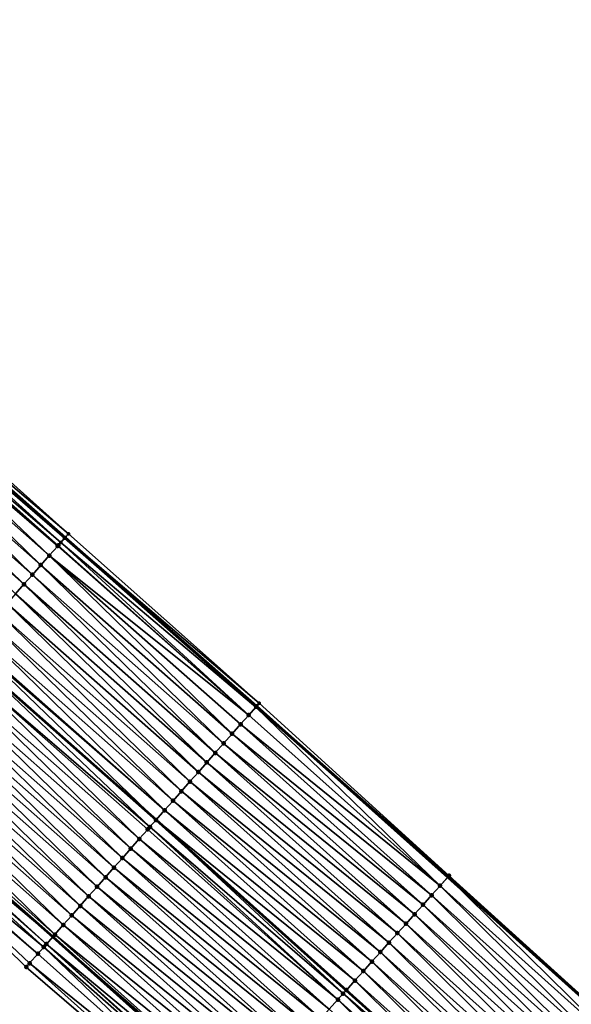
# Model space of a CAD drawing. Header units: feet. Extents: x 2017353 to 2024169, y 808050 to 818690.
# Tile 170 of 256: x 2018985 to 2019029, y 817235 to 817313. Entities that reach past the tile are written whole.
import ezdxf

# ---------------------------------------------------------------- set-up
doc = ezdxf.new("R2010")
doc.units = ezdxf.units.FT
doc.header["$MEASUREMENT"] = 0
for name, color, linetype, lineweight in [('EP_Travel Lane', 172, 'Continuous', 53), ('SB-Road Shots', 141, 'Continuous', 100), ('SB-Road X-Section', 40, 'Continuous', 13), ('STRIPING', 60, 'Continuous', 53)]:
    doc.layers.add(name, color=color, linetype=linetype, lineweight=lineweight)
doc.layers.add('I-77-MM15-17_SB-Surface-BORDER', color=7, linetype='Continuous')
doc.layers.add('I-77-MM15-17_SB-Surface-TIN', color=7, linetype='Continuous')

msp = doc.modelspace()

# ---------------------------------------------------------------- linework, layer by layer
at = {"layer": 'EP_Travel Lane'}
for points in [[(2018883.056847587, 817363.9128532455, 262.3028112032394), (2018898.214941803, 817351.0074909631, 262.1415162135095), (2018913.50034326, 817338.1103866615, 261.9927247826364), (2018928.785502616, 817325.2134866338, 261.808605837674), (2018944.042358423, 817311.7936090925, 261.6205880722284), (2018959.003024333, 817298.5215930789, 261.4378256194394), (2018973.965975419, 817285.2736064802, 261.2532161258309), (2018988.964620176, 817272.0440983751, 261.1083282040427), (2019003.963398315, 817258.8144726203, 260.9856752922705), (2019018.954280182, 817245.394598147, 260.8516204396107), (2019033.837046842, 817232.0347111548, 260.7215892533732), (2019048.720558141, 817218.6729288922, 260.5926834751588), (2019063.601578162, 817205.3110846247, 260.4638219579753), (2019078.482411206, 817191.9494082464, 260.300167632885)], [(2018867.14277968, 817345.3122354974, 261.5908135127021), (2018882.42538336, 817332.3068555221, 261.4095775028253), (2018897.710508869, 817319.4099840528, 261.2205278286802), (2018912.995708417, 817306.5130501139, 261.0422817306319), (2018927.895287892, 817293.53588627, 260.8772122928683), (2018942.94349282, 817280.3627032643, 260.7096429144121), (2018957.982318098, 817267.1626261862, 260.5251871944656), (2018972.980864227, 817253.9332050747, 260.3638309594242), (2018987.979449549, 817240.7037493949, 260.209025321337), (2019002.813370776, 817227.4224069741, 260.0614855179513), (2019017.696174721, 817214.0624865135, 259.938339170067), (2019032.577401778, 817200.7027565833, 259.817122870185), (2019047.458280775, 817187.3410389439, 259.6620284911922), (2019062.338991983, 817173.9794719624, 259.4756970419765), (2019077.204402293, 817160.5910108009, 259.3192541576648)]]:
    msp.add_polyline3d(points, dxfattribs=at)
at = {"layer": 'I-77-MM15-17_SB-Surface-BORDER', "color": 3, "linetype": 'Continuous', "lineweight": -3}
for points in [[(2018883.727656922, 817364.6973982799, 262.2938101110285), (2018898.537897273, 817351.3900417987, 262.152677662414), (2018914.097068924, 817338.8173361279, 262.0054867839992), (2018929.141595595, 817325.635370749, 261.8150957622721), (2018944.655365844, 817312.4871785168, 261.6162442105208), (2018959.49611558, 817299.0794689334, 261.4356775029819), (2018974.314558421, 817285.668708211, 261.2587850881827), (2018989.221010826, 817272.3346651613, 261.115688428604), (2019004.164220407, 817259.0420724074, 260.9907210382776), (2019019.047419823, 817245.4983257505, 260.8542751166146), (2019033.875623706, 817232.0776698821, 260.7230097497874), (2019049.401118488, 817219.4307677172, 260.6017420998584), (2019064.027519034, 817205.7853363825, 260.4746015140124), (2019078.489833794, 817191.9576719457, 260.3004268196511)], [(2019074.641664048, 817157.7350489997, 259.1623522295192), (2019059.708825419, 817171.0519381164, 259.3211981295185), (2019045.150033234, 817184.7718036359, 259.5279875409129), (2019029.673922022, 817197.4710589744, 259.6419134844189), (2019015.411731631, 817211.5191129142, 259.803241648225), (2019000.973804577, 817225.3743389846, 259.9523224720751), (2018985.897610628, 817238.3451819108, 260.0851561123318), (2018971.596262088, 817252.3645548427, 260.2814269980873), (2018956.860338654, 817265.8915079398, 260.458397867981), (2018942.174963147, 817279.4938179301, 260.6665841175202), (2018926.682422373, 817292.1646571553, 260.8082027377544), (2018912.031943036, 817305.3718865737, 260.9768498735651), (2018896.640273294, 817318.1425346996, 261.1635385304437), (2018881.403652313, 817331.0968682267, 261.3537655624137), (2018864.954828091, 817342.7553382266, 261.4599888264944)]]:
    msp.add_polyline3d(points, dxfattribs=at)
at = {"layer": 'I-77-MM15-17_SB-Surface-TIN', "color": 128, "linetype": 'Continuous', "lineweight": -3}
for points in [[(2018988.611388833, 817271.6436672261, 261.1077127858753), (2018973.767651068, 817285.0487324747, 261.2569241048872), (2018973.435432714, 817284.672289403, 261.2425014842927)], [(2018988.910599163, 817271.982781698, 261.1146250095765), (2018973.965975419, 817285.2736064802, 261.2532161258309), (2018973.767651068, 817285.0487324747, 261.2569241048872)], [(2018988.910599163, 817271.982781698, 261.1146250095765), (2018973.767651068, 817285.0487324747, 261.2569241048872), (2018988.611388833, 817271.6436672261, 261.1077127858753)], [(2018988.965338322, 817272.0449135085, 261.1082444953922), (2018973.966723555, 817285.2744547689, 261.2532021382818), (2018973.965975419, 817285.2736064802, 261.2532161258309)], [(2018988.965338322, 817272.0449135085, 261.1082444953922), (2018973.965975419, 817285.2736064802, 261.2532161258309), (2018988.964620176, 817272.0440983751, 261.1083282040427)], [(2018988.910599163, 817271.982781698, 261.1146250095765), (2018988.964620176, 817272.0440983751, 261.1083282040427), (2018973.965975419, 817285.2736064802, 261.2532161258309)], [(2018989.221010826, 817272.3346651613, 261.115688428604), (2018974.314558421, 817285.668708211, 261.2587850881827), (2018973.966723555, 817285.2744547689, 261.2532021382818)], [(2018989.221010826, 817272.3346651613, 261.115688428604), (2018973.966723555, 817285.2744547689, 261.2532021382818), (2018988.965338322, 817272.0449135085, 261.1082444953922)], [(2018987.70529489, 817270.6169736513, 261.066796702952), (2018973.201405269, 817284.4071518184, 261.2287446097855), (2018972.707111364, 817283.847038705, 261.208865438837)], [(2018988.366986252, 817271.3667500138, 261.0954386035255), (2018973.435432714, 817284.672289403, 261.2425014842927), (2018973.201405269, 817284.4071518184, 261.2287446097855)], [(2018987.70529489, 817270.6169736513, 261.066796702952), (2018988.366986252, 817271.3667500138, 261.0954386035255), (2018973.201405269, 817284.4071518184, 261.2287446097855)], [(2018988.611388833, 817271.6436672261, 261.1077127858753), (2018973.435432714, 817284.672289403, 261.2425014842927), (2018988.407152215, 817271.4122659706, 261.0969238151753)], [(2018988.366986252, 817271.3667500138, 261.0954386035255), (2018988.407152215, 817271.4122659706, 261.0969238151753), (2018973.435432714, 817284.672289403, 261.2425014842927)], [(2018987.043578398, 817269.8672194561, 261.0339623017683), (2018972.707111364, 817283.847038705, 261.208865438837), (2018972.045421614, 817283.09726092, 261.1804931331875)], [(2018987.043578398, 817269.8672194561, 261.0339623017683), (2018987.70529489, 817270.6169736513, 261.066796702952), (2018972.707111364, 817283.847038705, 261.208865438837)], [(2018986.38188059, 817269.1174487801, 261.0042449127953), (2018972.045421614, 817283.09726092, 261.1804931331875), (2018971.38374764, 817282.3474692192, 261.1547527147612)], [(2018986.38188059, 817269.1174487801, 261.0042449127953), (2018987.043578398, 817269.8672194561, 261.0339623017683), (2018972.045421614, 817283.09726092, 261.1804931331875)], [(2018985.720203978, 817268.3676594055, 260.9780639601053), (2018971.38374764, 817282.3474692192, 261.1547527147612), (2018970.722086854, 817281.5976658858, 261.1312123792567)], [(2018985.720203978, 817268.3676594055, 260.9780639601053), (2018986.38188059, 817269.1174487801, 261.0042449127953), (2018971.38374764, 817282.3474692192, 261.1547527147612)], [(2018985.058535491, 817267.6178628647, 260.9532383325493), (2018985.720203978, 817268.3676594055, 260.9780639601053), (2018970.722086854, 817281.5976658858, 261.1312123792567)], [(2019003.895926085, 817258.7379735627, 260.9864673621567), (2018988.910599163, 817271.982781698, 261.1146250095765), (2018988.611388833, 817271.6436672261, 261.1077127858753)], [(2018988.910599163, 817271.982781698, 261.1146250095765), (2019003.963398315, 817258.8144726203, 260.9856752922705), (2018988.964620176, 817272.0440983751, 261.1083282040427)], [(2019003.895926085, 817258.7379735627, 260.9864673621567), (2019003.963398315, 817258.8144726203, 260.9856752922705), (2018988.910599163, 817271.982781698, 261.1146250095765)], [(2018988.965338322, 817272.0449135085, 261.1082444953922), (2018988.964620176, 817272.0440983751, 261.1083282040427), (2019003.963398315, 817258.8144726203, 260.9856752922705)], [(2019004.164220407, 817259.0420724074, 260.9907210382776), (2018989.221010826, 817272.3346651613, 261.115688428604), (2018988.965338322, 817272.0449135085, 261.1082444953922)], [(2019003.98651311, 817258.8406798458, 260.9854039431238), (2018988.965338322, 817272.0449135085, 261.1082444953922), (2019003.963398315, 817258.8144726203, 260.9856752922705)], [(2019004.164220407, 817259.0420724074, 260.9907210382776), (2018988.965338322, 817272.0449135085, 261.1082444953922), (2019003.98651311, 817258.8406798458, 260.9854039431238)], [(2019003.343632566, 817258.1121244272, 260.9653557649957), (2018988.366986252, 817271.3667500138, 261.0954386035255), (2018987.70529489, 817270.6169736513, 261.066796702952)], [(2019003.343632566, 817258.1121244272, 260.9653557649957), (2018988.407152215, 817271.4122659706, 261.0969238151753), (2018988.366986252, 817271.3667500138, 261.0954386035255)], [(2019003.343632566, 817258.1121244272, 260.9653557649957), (2018988.611388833, 817271.6436672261, 261.1077127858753), (2018988.407152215, 817271.4122659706, 261.0969238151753)], [(2019003.895926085, 817258.7379735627, 260.9864673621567), (2018988.611388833, 817271.6436672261, 261.1077127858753), (2019003.343632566, 817258.1121244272, 260.9653557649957)], [(2019002.041773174, 817256.6371444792, 260.8937564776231), (2018987.70529489, 817270.6169736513, 261.066796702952), (2018987.043578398, 817269.8672194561, 261.0339623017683)], [(2019002.041773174, 817256.6371444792, 260.8937564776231), (2019002.70352054, 817257.3868714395, 260.9317411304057), (2018987.70529489, 817270.6169736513, 261.066796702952)], [(2019002.70352054, 817257.3868714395, 260.9317411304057), (2019003.343632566, 817258.1121244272, 260.9653557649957), (2018987.70529489, 817270.6169736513, 261.066796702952)], [(2019001.380060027, 817255.8873873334, 260.8614807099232), (2018987.043578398, 817269.8672194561, 261.0339623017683), (2018986.38188059, 817269.1174487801, 261.0042449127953)], [(2019001.380060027, 817255.8873873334, 260.8614807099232), (2019002.041773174, 817256.6371444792, 260.8937564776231), (2018987.043578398, 817269.8672194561, 261.0339623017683)], [(2019000.718365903, 817255.1376134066, 260.8323787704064), (2018986.38188059, 817269.1174487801, 261.0042449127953), (2018985.720203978, 817268.3676594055, 260.9780639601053)], [(2019000.718365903, 817255.1376134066, 260.8323787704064), (2019001.380060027, 817255.8873873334, 260.8614807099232), (2018986.38188059, 817269.1174487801, 261.0042449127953)], [(2019000.056679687, 817254.3878325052, 260.804595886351), (2018985.720203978, 817268.3676594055, 260.9780639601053), (2018985.058535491, 817267.6178628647, 260.9532383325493)], [(2019000.056679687, 817254.3878325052, 260.804595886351), (2019000.718365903, 817255.1376134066, 260.8323787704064), (2018985.720203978, 817268.3676594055, 260.9780639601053)], [(2018999.394981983, 817253.6380617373, 260.7748964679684), (2018985.058535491, 817267.6178628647, 260.9532383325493), (2018984.396859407, 817266.868073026, 260.9271451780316)], [(2018999.394981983, 817253.6380617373, 260.7748964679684), (2019000.056679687, 817254.3878325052, 260.804595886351), (2018985.058535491, 817267.6178628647, 260.9532383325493)], [(2018998.733285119, 817252.888290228, 260.7453372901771), (2018984.396859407, 817266.868073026, 260.9271451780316), (2018983.735172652, 817266.1182925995, 260.8992718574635)], [(2018998.733285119, 817252.888290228, 260.7453372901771), (2018999.394981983, 817253.6380617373, 260.7748964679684), (2018984.396859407, 817266.868073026, 260.9271451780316)], [(2018998.071581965, 817252.1385242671, 260.7147287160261), (2018983.735172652, 817266.1182925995, 260.8992718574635), (2018983.073478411, 817265.3685187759, 260.8701497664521)], [(2018998.071581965, 817252.1385242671, 260.7147287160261), (2018998.733285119, 817252.888290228, 260.7453372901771), (2018983.735172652, 817266.1182925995, 260.8992718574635)], [(2018997.409870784, 817251.3887653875, 260.682780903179), (2018983.073478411, 817265.3685187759, 260.8701497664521), (2018982.411778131, 817264.6187502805, 260.840019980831)], [(2018997.409870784, 817251.3887653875, 260.682780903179), (2018998.071581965, 817252.1385242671, 260.7147287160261), (2018983.073478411, 817265.3685187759, 260.8701497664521)], [(2018996.748161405, 817250.6390049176, 260.6511338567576), (2018982.411778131, 817264.6187502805, 260.840019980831), (2018981.750072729, 817263.8689863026, 260.8090357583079)], [(2018996.748161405, 817250.6390049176, 260.6511338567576), (2018997.409870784, 817251.3887653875, 260.682780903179), (2018982.411778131, 817264.6187502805, 260.840019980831)], [(2018996.086460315, 817249.889237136, 260.6208696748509), (2018981.670251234, 817263.7785434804, 260.805200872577), (2018981.088358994, 817263.1192296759, 260.7766612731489)], [(2018996.748161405, 817250.6390049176, 260.6511338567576), (2018981.750072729, 817263.8689863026, 260.8090357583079), (2018981.670251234, 817263.7785434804, 260.805200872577)], [(2018996.086460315, 817249.889237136, 260.6208696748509), (2018996.748161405, 817250.6390049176, 260.6511338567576), (2018981.670251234, 817263.7785434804, 260.805200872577)], [(2018995.59559415, 817249.333062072, 260.5966691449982), (2018981.08015329, 817263.1099323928, 260.7762422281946), (2018980.426636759, 817262.3694805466, 260.7428687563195)], [(2018981.088358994, 817263.1192296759, 260.7766612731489), (2018981.08015329, 817263.1099323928, 260.7762422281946), (2018996.07825754, 817249.879942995, 260.6204652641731)], [(2018995.59559415, 817249.333062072, 260.5966691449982), (2018996.07825754, 817249.879942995, 260.6204652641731), (2018981.08015329, 817263.1099323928, 260.7762422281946)], [(2018996.086460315, 817249.889237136, 260.6208696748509), (2018981.088358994, 817263.1192296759, 260.7766612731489), (2018996.07825754, 817249.879942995, 260.6204652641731)], [(2018994.763000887, 817248.3897520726, 260.5507903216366), (2018980.426636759, 817262.3694805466, 260.7428687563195), (2018979.764907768, 817261.6197373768, 260.7079491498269)], [(2018994.763000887, 817248.3897520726, 260.5507903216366), (2018995.424742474, 817249.1394841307, 260.5878108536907), (2018980.426636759, 817262.3694805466, 260.7428687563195)], [(2018995.424742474, 817249.1394841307, 260.5878108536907), (2018995.59559415, 817249.333062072, 260.5966691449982), (2018980.426636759, 817262.3694805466, 260.7428687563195)], [(2018994.101250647, 817247.6400276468, 260.5123263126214), (2018979.764907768, 817261.6197373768, 260.7079491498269), (2018979.10317245, 817260.8699997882, 260.6719740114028)], [(2018994.101250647, 817247.6400276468, 260.5123263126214), (2018994.763000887, 817248.3897520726, 260.5507903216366), (2018979.764907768, 817261.6197373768, 260.7079491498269)], [(2018993.439514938, 817246.8902904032, 260.4762864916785), (2018979.10317245, 817260.8699997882, 260.6719740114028), (2018978.441438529, 817260.1202609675, 260.6362318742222)], [(2018993.439514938, 817246.8902904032, 260.4762864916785), (2018994.101250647, 817247.6400276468, 260.5123263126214), (2018979.10317245, 817260.8699997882, 260.6719740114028)], [(2018992.77780899, 817246.1405269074, 260.4452117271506), (2018978.441438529, 817260.1202609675, 260.6362318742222), (2018977.779717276, 817259.3705109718, 260.6026032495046)], [(2018992.77780899, 817246.1405269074, 260.4452117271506), (2018993.439514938, 817246.8902904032, 260.4762864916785), (2018978.441438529, 817260.1202609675, 260.6362318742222)], [(2018992.116118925, 817245.3907494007, 260.4167868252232), (2018977.779717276, 817259.3705109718, 260.6026032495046), (2018977.118012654, 817258.6207463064, 260.5717490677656)], [(2018992.116118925, 817245.3907494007, 260.4167868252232), (2018992.77780899, 817246.1405269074, 260.4452117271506), (2018977.779717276, 817259.3705109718, 260.6026032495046)], [(2019003.895926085, 817258.7379735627, 260.9864673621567), (2019018.954280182, 817245.394598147, 260.8516204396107), (2019003.963398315, 817258.8144726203, 260.9856752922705)], [(2019003.98651311, 817258.8406798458, 260.9854039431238), (2019003.963398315, 817258.8144726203, 260.9856752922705), (2019019.018034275, 817245.4655962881, 260.8537513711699)], [(2019019.018034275, 817245.4655962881, 260.8537513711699), (2019003.963398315, 817258.8144726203, 260.9856752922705), (2019018.954280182, 817245.394598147, 260.8516204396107)], [(2019004.164220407, 817259.0420724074, 260.9907210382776), (2019003.98651311, 817258.8406798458, 260.9854039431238), (2019019.047419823, 817245.4983257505, 260.8542751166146)], [(2019003.98651311, 817258.8406798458, 260.9854039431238), (2019019.018034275, 817245.4655962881, 260.8537513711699), (2019019.047419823, 817245.4983257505, 260.8542751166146)], [(2018991.45441304, 817244.6409858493, 260.3857225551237), (2018977.118012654, 817258.6207463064, 260.5717490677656), (2018976.456305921, 817257.8709835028, 260.5405427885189)], [(2018991.45441304, 817244.6409858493, 260.3857225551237), (2018992.116118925, 817245.3907494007, 260.4167868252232), (2018977.118012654, 817258.6207463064, 260.5717490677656)], [(2019002.70352054, 817257.3868714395, 260.9317411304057), (2019018.349905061, 817244.7215510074, 260.8314196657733), (2019003.343632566, 817258.1121244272, 260.9653557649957)], [(2019003.895926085, 817258.7379735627, 260.9864673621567), (2019003.343632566, 817258.1121244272, 260.9653557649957), (2019018.349905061, 817244.7215510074, 260.8314196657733)], [(2019003.895926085, 817258.7379735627, 260.9864673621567), (2019018.349905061, 817244.7215510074, 260.8314196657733), (2019018.954280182, 817245.394598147, 260.8516204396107)], [(2018990.792695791, 817243.8912323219, 260.3527625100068), (2018976.456305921, 817257.8709835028, 260.5405427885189), (2018975.794592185, 817257.1212268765, 260.5081682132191)], [(2018990.792695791, 817243.8912323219, 260.3527625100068), (2018991.45441304, 817244.6409858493, 260.3857225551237), (2018976.456305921, 817257.8709835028, 260.5405427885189)], [(2019002.041773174, 817256.6371444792, 260.8937564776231), (2019017.68168643, 817243.9775859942, 260.7925511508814), (2019002.70352054, 817257.3868714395, 260.9317411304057)], [(2019002.70352054, 817257.3868714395, 260.9317411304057), (2019017.68168643, 817243.9775859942, 260.7925511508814), (2019018.349905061, 817244.7215510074, 260.8314196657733)], [(2018990.130976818, 817243.1414803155, 260.3195147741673), (2018975.794592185, 817257.1212268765, 260.5081682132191), (2018975.132870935, 817256.3714768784, 260.4745400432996)], [(2018990.130976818, 817243.1414803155, 260.3195147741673), (2018990.792695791, 817243.8912323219, 260.3527625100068), (2018975.794592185, 817257.1212268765, 260.5081682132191)], [(2019001.380060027, 817255.8873873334, 260.8614807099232), (2019017.013473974, 817243.2336154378, 260.7548247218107), (2019002.041773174, 817256.6371444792, 260.8937564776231)], [(2019002.041773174, 817256.6371444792, 260.8937564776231), (2019017.013473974, 817243.2336154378, 260.7548247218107), (2019017.68168643, 817243.9775859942, 260.7925511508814)], [(2018989.469256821, 817242.3917292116, 260.2860963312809), (2018975.132870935, 817256.3714768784, 260.4745400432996), (2018974.471148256, 817255.6217281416, 260.4406733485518)], [(2018989.469256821, 817242.3917292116, 260.2860963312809), (2018990.130976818, 817243.1414803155, 260.3195147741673), (2018975.132870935, 817256.3714768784, 260.4745400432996)], [(2019000.718365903, 817255.1376134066, 260.8323787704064), (2019016.345290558, 817242.4896188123, 260.7224690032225), (2019001.380060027, 817255.8873873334, 260.8614807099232)], [(2019001.380060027, 817255.8873873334, 260.8614807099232), (2019016.345290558, 817242.4896188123, 260.7224690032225), (2019017.013473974, 817243.2336154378, 260.7548247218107)], [(2018988.80753642, 817241.6419784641, 260.2526104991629), (2018974.471148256, 817255.6217281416, 260.4406733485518), (2018973.809425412, 817254.8719795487, 260.4067793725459)], [(2018988.80753642, 817241.6419784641, 260.2526104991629), (2018989.469256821, 817242.3917292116, 260.2860963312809), (2018974.471148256, 817255.6217281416, 260.4406733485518)], [(2019000.056679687, 817254.3878325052, 260.804595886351), (2019015.677109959, 817241.7456196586, 260.6906341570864), (2019000.718365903, 817255.1376134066, 260.8323787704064)], [(2019000.718365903, 817255.1376134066, 260.8323787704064), (2019015.677109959, 817241.7456196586, 260.6906341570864), (2019016.345290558, 817242.4896188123, 260.7224690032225)], [(2018988.145811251, 817240.8922319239, 260.2183289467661), (2018973.809425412, 817254.8719795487, 260.4067793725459), (2018973.147703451, 817254.1222301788, 260.3730324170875)], [(2018988.145811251, 817240.8922319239, 260.2183289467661), (2018988.80753642, 817241.6419784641, 260.2526104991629), (2018973.809425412, 817254.8719795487, 260.4067793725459)], [(2018999.394981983, 817253.6380617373, 260.7748964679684), (2019015.008927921, 817241.0016217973, 260.658533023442), (2019000.056679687, 817254.3878325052, 260.804595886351)], [(2019000.056679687, 817254.3878325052, 260.804595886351), (2019015.008927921, 817241.0016217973, 260.658533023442), (2019015.677109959, 817241.7456196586, 260.6906341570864)], [(2018987.275775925, 817239.9065161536, 260.1691232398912), (2018972.485962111, 817253.3724979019, 260.3360526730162), (2018971.824201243, 817252.6227828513, 260.2958149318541)], [(2018987.484069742, 817240.1424997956, 260.1813216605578), (2018972.688040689, 817253.6014425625, 260.3476812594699), (2018972.485962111, 817253.3724979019, 260.3360526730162)], [(2018987.275775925, 817239.9065161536, 260.1691232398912), (2018987.484069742, 817240.1424997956, 260.1813216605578), (2018972.485962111, 817253.3724979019, 260.3360526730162)], [(2018972.688040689, 817253.6014425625, 260.3476812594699), (2018987.979449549, 817240.7037493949, 260.209025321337), (2018972.980864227, 817253.9332050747, 260.3638309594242)], [(2018987.484069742, 817240.1424997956, 260.1813216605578), (2018987.979449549, 817240.7037493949, 260.209025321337), (2018972.688040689, 817253.6014425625, 260.3476812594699)], [(2018973.147703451, 817254.1222301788, 260.3730324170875), (2018972.980864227, 817253.9332050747, 260.3638309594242), (2018987.979449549, 817240.7037493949, 260.209025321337)], [(2018988.145811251, 817240.8922319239, 260.2183289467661), (2018973.147703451, 817254.1222301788, 260.3730324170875), (2018987.979449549, 817240.7037493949, 260.209025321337)], [(2018998.733285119, 817252.888290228, 260.7453372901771), (2019014.340753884, 817240.2576167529, 260.6279118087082), (2018999.394981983, 817253.6380617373, 260.7748964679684)], [(2018999.394981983, 817253.6380617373, 260.7748964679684), (2019014.340753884, 817240.2576167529, 260.6279118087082), (2019015.008927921, 817241.0016217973, 260.658533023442)], [(2018986.822312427, 817239.3927816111, 260.1416772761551), (2018971.824201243, 817252.6227828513, 260.2958149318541), (2018971.596262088, 817252.3645548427, 260.2814269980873)], [(2018986.822312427, 817239.3927816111, 260.1416772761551), (2018987.275775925, 817239.9065161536, 260.1691232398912), (2018971.824201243, 817252.6227828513, 260.2958149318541)], [(2018998.071581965, 817252.1385242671, 260.7147287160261), (2019013.672584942, 817239.5136071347, 260.5982328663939), (2018998.733285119, 817252.888290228, 260.7453372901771)], [(2018998.733285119, 817252.888290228, 260.7453372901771), (2019013.672584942, 817239.5136071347, 260.5982328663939), (2019014.340753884, 817240.2576167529, 260.6279118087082)], [(2018985.897610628, 817238.3451819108, 260.0851561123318), (2018986.160550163, 817238.6430677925, 260.1012071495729), (2018971.596262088, 817252.3645548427, 260.2814269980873)], [(2018986.160550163, 817238.6430677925, 260.1012071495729), (2018986.822312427, 817239.3927816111, 260.1416772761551), (2018971.596262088, 817252.3645548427, 260.2814269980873)], [(2018997.409870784, 817251.3887653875, 260.682780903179), (2019013.00440616, 817238.7696063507, 260.566733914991), (2018998.071581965, 817252.1385242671, 260.7147287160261)], [(2018998.071581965, 817252.1385242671, 260.7147287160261), (2019013.00440616, 817238.7696063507, 260.566733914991), (2019013.672584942, 817239.5136071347, 260.5982328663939)], [(2018996.748161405, 817250.6390049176, 260.6511338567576), (2019012.336218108, 817238.0256138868, 260.5335208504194), (2018997.409870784, 817251.3887653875, 260.682780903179)], [(2018997.409870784, 817251.3887653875, 260.682780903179), (2019012.336218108, 817238.0256138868, 260.5335208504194), (2019013.00440616, 817238.7696063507, 260.566733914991)], [(2018996.086460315, 817249.889237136, 260.6208696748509), (2019011.668031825, 817237.2816198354, 260.5006347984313), (2018996.748161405, 817250.6390049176, 260.6511338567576)], [(2018996.748161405, 817250.6390049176, 260.6511338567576), (2019011.668031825, 817237.2816198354, 260.5006347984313), (2019012.336218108, 817238.0256138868, 260.5335208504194)], [(2018995.59559415, 817249.333062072, 260.5966691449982), (2019010.748994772, 817236.2582848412, 260.4581964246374), (2018996.07825754, 817249.879942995, 260.6204652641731)], [(2018996.086460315, 817249.889237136, 260.6208696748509), (2018996.07825754, 817249.879942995, 260.6204652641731), (2019010.999859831, 817236.5376129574, 260.4703913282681)], [(2019010.999859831, 817236.5376129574, 260.4703913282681), (2018996.07825754, 817249.879942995, 260.6204652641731), (2019010.991570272, 817236.5283828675, 260.4699883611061)], [(2019010.748994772, 817236.2582848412, 260.4581964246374), (2019010.991570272, 817236.5283828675, 260.4699883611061), (2018996.07825754, 817249.879942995, 260.6204652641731)], [(2018996.086460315, 817249.889237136, 260.6208696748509), (2019010.999859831, 817236.5376129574, 260.4703913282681), (2019011.668031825, 817237.2816198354, 260.5006347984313)], [(2018994.763000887, 817248.3897520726, 260.5507903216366), (2019010.331667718, 817235.7936241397, 260.4364270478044), (2018995.424742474, 817249.1394841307, 260.5878108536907)], [(2018995.424742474, 817249.1394841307, 260.5878108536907), (2019010.331667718, 817235.7936241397, 260.4364270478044), (2018995.59559415, 817249.333062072, 260.5966691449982)], [(2018995.59559415, 817249.333062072, 260.5966691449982), (2019010.331667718, 817235.7936241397, 260.4364270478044), (2019010.748994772, 817236.2582848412, 260.4581964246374)], [(2018994.101250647, 817247.6400276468, 260.5123263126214), (2019009.66345724, 817235.0496518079, 260.3990663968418), (2018994.763000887, 817248.3897520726, 260.5507903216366)], [(2018994.763000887, 817248.3897520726, 260.5507903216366), (2019009.66345724, 817235.0496518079, 260.3990663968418), (2019010.331667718, 817235.7936241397, 260.4364270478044)], [(2018993.439514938, 817246.8902904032, 260.4762864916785), (2019008.995241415, 817234.3056842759, 260.3607168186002), (2018994.101250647, 817247.6400276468, 260.5123263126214)], [(2018994.101250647, 817247.6400276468, 260.5123263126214), (2019008.995241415, 817234.3056842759, 260.3607168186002), (2019009.66345724, 817235.0496518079, 260.3990663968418)], [(2018992.77780899, 817246.1405269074, 260.4452117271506), (2019008.327037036, 817233.5617064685, 260.3244841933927), (2018993.439514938, 817246.8902904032, 260.4762864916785)], [(2018993.439514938, 817246.8902904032, 260.4762864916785), (2019008.327037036, 817233.5617064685, 260.3244841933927), (2019008.995241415, 817234.3056842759, 260.3607168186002)], [(2018992.116118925, 817245.3907494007, 260.4167868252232), (2019007.658855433, 817232.8177082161, 260.2924636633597), (2018992.77780899, 817246.1405269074, 260.4452117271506)], [(2018992.77780899, 817246.1405269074, 260.4452117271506), (2019007.658855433, 817232.8177082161, 260.2924636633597), (2019008.327037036, 817233.5617064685, 260.3244841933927)], [(2018991.45441304, 817244.6409858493, 260.3857225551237), (2019006.990687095, 817232.0736980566, 260.2628962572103), (2018992.116118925, 817245.3907494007, 260.4167868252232)], [(2018992.116118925, 817245.3907494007, 260.4167868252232), (2019006.990687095, 817232.0736980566, 260.2628962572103), (2019007.658855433, 817232.8177082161, 260.2924636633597)], [(2019033.232657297, 817231.3616702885, 260.6993341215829), (2019018.954280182, 817245.394598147, 260.8516204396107), (2019018.349905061, 817244.7215510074, 260.8314196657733)], [(2019033.875623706, 817232.0776698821, 260.7230097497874), (2019019.018034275, 817245.4655962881, 260.8537513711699), (2019018.954280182, 817245.394598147, 260.8516204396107)], [(2019033.875623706, 817232.0776698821, 260.7230097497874), (2019018.954280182, 817245.394598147, 260.8516204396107), (2019033.837046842, 817232.0347111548, 260.7215892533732)], [(2019033.232657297, 817231.3616702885, 260.6993341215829), (2019033.837046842, 817232.0347111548, 260.7215892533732), (2019018.954280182, 817245.394598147, 260.8516204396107)], [(2019033.875623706, 817232.0776698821, 260.7230097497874), (2019019.047419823, 817245.4983257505, 260.8542751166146), (2019019.018034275, 817245.4655962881, 260.8537513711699)], [(2018990.792695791, 817243.8912323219, 260.3527625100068), (2019006.322510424, 817231.3296953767, 260.2317878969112), (2018991.45441304, 817244.6409858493, 260.3857225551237)], [(2018991.45441304, 817244.6409858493, 260.3857225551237), (2019006.322510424, 817231.3296953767, 260.2317878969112), (2019006.990687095, 817232.0736980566, 260.2628962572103)], [(2019032.564451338, 817230.6176939, 260.6628087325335), (2019018.349905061, 817244.7215510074, 260.8314196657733), (2019017.68168643, 817243.9775859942, 260.7925511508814)], [(2019032.564451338, 817230.6176939, 260.6628087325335), (2019033.232657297, 817231.3616702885, 260.6993341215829), (2019018.349905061, 817244.7215510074, 260.8314196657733)], [(2018990.130976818, 817243.1414803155, 260.3195147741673), (2019005.654327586, 817230.5856982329, 260.1995389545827), (2018990.792695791, 817243.8912323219, 260.3527625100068)], [(2018990.792695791, 817243.8912323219, 260.3527625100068), (2019005.654327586, 817230.5856982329, 260.1995389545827), (2019006.322510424, 817231.3296953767, 260.2317878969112)], [(2019031.896251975, 817229.8737115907, 260.6275031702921), (2019017.68168643, 817243.9775859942, 260.7925511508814), (2019017.013473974, 817243.2336154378, 260.7548247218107)], [(2019031.896251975, 817229.8737115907, 260.6275031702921), (2019032.564451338, 817230.6176939, 260.6628087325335), (2019017.68168643, 817243.9775859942, 260.7925511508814)], [(2018989.469256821, 817242.3917292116, 260.2860963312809), (2019004.986141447, 817229.8417040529, 260.1666794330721), (2018990.130976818, 817243.1414803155, 260.3195147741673)], [(2018990.130976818, 817243.1414803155, 260.3195147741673), (2019004.986141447, 817229.8417040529, 260.1666794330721), (2019005.654327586, 817230.5856982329, 260.1995389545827)], [(2019031.228067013, 817229.1297163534, 260.5948610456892), (2019017.013473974, 817243.2336154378, 260.7548247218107), (2019016.345290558, 817242.4896188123, 260.7224690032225)], [(2019031.228067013, 817229.1297163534, 260.5948610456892), (2019031.896251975, 817229.8737115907, 260.6275031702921), (2019017.013473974, 817243.2336154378, 260.7548247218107)], [(2018988.80753642, 817241.6419784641, 260.2526104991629), (2019004.317952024, 817229.0977128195, 260.1332128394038), (2018989.469256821, 817242.3917292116, 260.2860963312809)], [(2018989.469256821, 817242.3917292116, 260.2860963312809), (2019004.317952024, 817229.0977128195, 260.1332128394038), (2019004.986141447, 817229.8417040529, 260.1666794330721)], [(2019030.559887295, 817228.3857164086, 260.5631887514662), (2019016.345290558, 817242.4896188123, 260.7224690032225), (2019015.677109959, 817241.7456196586, 260.6906341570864)], [(2019030.559887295, 817228.3857164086, 260.5631887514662), (2019031.228067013, 817229.1297163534, 260.5948610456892), (2019016.345290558, 817242.4896188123, 260.7224690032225)], [(2018988.145811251, 817240.8922319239, 260.2183289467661), (2019003.649771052, 817228.3537140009, 260.1013089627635), (2018988.80753642, 817241.6419784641, 260.2526104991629)], [(2018988.80753642, 817241.6419784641, 260.2526104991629), (2019003.649771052, 817228.3537140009, 260.1013089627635), (2019004.317952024, 817229.0977128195, 260.1332128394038)], [(2019029.891711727, 817227.6417127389, 260.5322838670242), (2019015.677109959, 817241.7456196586, 260.6906341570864), (2019015.008927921, 817241.0016217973, 260.658533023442)], [(2019029.891711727, 817227.6417127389, 260.5322838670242), (2019030.559887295, 817228.3857164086, 260.5631887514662), (2019015.677109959, 817241.7456196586, 260.6906341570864)], [(2018987.484069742, 817240.1424997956, 260.1813216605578), (2019002.813370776, 817227.4224069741, 260.0614855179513), (2018987.979449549, 817240.7037493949, 260.209025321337)], [(2018988.145811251, 817240.8922319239, 260.2183289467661), (2018987.979449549, 817240.7037493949, 260.209025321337), (2019002.981597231, 817227.6097087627, 260.0707276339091)], [(2019002.981597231, 817227.6097087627, 260.0707276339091), (2018987.979449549, 817240.7037493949, 260.209025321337), (2019002.813370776, 817227.4224069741, 260.0614855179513)], [(2018988.145811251, 817240.8922319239, 260.2183289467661), (2019002.981597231, 817227.6097087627, 260.0707276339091), (2019003.649771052, 817228.3537140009, 260.1013089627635)], [(2019028.555347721, 817226.1537169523, 260.4680940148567), (2019014.340753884, 817240.2576167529, 260.6279118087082), (2019013.672584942, 817239.5136071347, 260.5982328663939)], [(2019029.223532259, 817226.8977125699, 260.5006577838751), (2019015.008927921, 817241.0016217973, 260.658533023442), (2019014.340753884, 817240.2576167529, 260.6279118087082)], [(2019028.555347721, 817226.1537169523, 260.4680940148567), (2019029.223532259, 817226.8977125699, 260.5006577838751), (2019014.340753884, 817240.2576167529, 260.6279118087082)], [(2019029.223532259, 817226.8977125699, 260.5006577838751), (2019029.891711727, 817227.6417127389, 260.5322838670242), (2019015.008927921, 817241.0016217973, 260.658533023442)], [(2018986.822312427, 817239.3927816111, 260.1416772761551), (2019001.645161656, 817226.1217772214, 259.9933027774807), (2018987.275775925, 817239.9065161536, 260.1691232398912)], [(2018987.275775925, 817239.9065161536, 260.1691232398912), (2019002.2007375, 817226.7403117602, 260.0273646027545), (2018987.484069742, 817240.1424997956, 260.1813216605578)], [(2018987.275775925, 817239.9065161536, 260.1691232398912), (2019001.645161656, 817226.1217772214, 259.9933027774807), (2019002.2007375, 817226.7403117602, 260.0273646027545)], [(2018987.484069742, 817240.1424997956, 260.1813216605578), (2019002.313390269, 817226.8657332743, 260.034017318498), (2019002.813370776, 817227.4224069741, 260.0614855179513)], [(2018987.484069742, 817240.1424997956, 260.1813216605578), (2019002.2007375, 817226.7403117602, 260.0273646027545), (2019002.313390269, 817226.8657332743, 260.034017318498)], [(2019027.887156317, 817225.4097274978, 260.4342605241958), (2019013.672584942, 817239.5136071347, 260.5982328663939), (2019013.00440616, 817238.7696063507, 260.566733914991)], [(2019027.887156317, 817225.4097274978, 260.4342605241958), (2019028.555347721, 817226.1537169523, 260.4680940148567), (2019013.672584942, 817239.5136071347, 260.5982328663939)], [(2018986.160550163, 817238.6430677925, 260.1012071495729), (2019001.645161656, 817226.1217772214, 259.9933027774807), (2018986.822312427, 817239.3927816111, 260.1416772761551)], [(2019027.218961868, 817224.6657407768, 260.3998638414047), (2019013.00440616, 817238.7696063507, 260.566733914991), (2019012.336218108, 817238.0256138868, 260.5335208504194)], [(2019027.218961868, 817224.6657407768, 260.3998638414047), (2019027.887156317, 817225.4097274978, 260.4342605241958), (2019013.00440616, 817238.7696063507, 260.566733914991)], [(2018985.897610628, 817238.3451819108, 260.0851561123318), (2019000.973804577, 817225.3743389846, 259.9523224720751), (2018986.160550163, 817238.6430677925, 260.1012071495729)], [(2018986.160550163, 817238.6430677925, 260.1012071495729), (2019000.976932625, 817225.377821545, 259.9525107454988), (2019001.645161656, 817226.1217772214, 259.9933027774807)], [(2018986.160550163, 817238.6430677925, 260.1012071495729), (2019000.973804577, 817225.3743389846, 259.9523224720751), (2019000.976932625, 817225.377821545, 259.9525107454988)], [(2019026.5507698, 817223.9217519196, 260.3659073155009), (2019012.336218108, 817238.0256138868, 260.5335208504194), (2019011.668031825, 817237.2816198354, 260.5006347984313)], [(2019026.5507698, 817223.9217519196, 260.3659073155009), (2019027.218961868, 817224.6657407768, 260.3998638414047), (2019012.336218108, 817238.0256138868, 260.5335208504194)], [(2019025.882603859, 817223.1777396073, 260.3367829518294), (2019011.668031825, 817237.2816198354, 260.5006347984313), (2019010.999859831, 817236.5376129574, 260.4703913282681)], [(2019025.882603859, 817223.1777396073, 260.3367829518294), (2019026.5507698, 817223.9217519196, 260.3659073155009), (2019011.668031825, 817237.2816198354, 260.5006347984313)], [(2019010.748994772, 817236.2582848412, 260.4581964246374), (2019025.874317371, 817223.1685134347, 260.3363344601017), (2019010.991570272, 817236.5283828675, 260.4699883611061)], [(2019010.999859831, 817236.5376129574, 260.4703913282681), (2019010.991570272, 817236.5283828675, 260.4699883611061), (2019025.874317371, 817223.1685134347, 260.3363344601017)], [(2019025.882603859, 817223.1777396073, 260.3367829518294), (2019010.999859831, 817236.5376129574, 260.4703913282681), (2019025.874317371, 817223.1685134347, 260.3363344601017)], [(2019024.54618512, 817221.6897929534, 260.2624707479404), (2019010.331667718, 817235.7936241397, 260.4364270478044), (2019009.66345724, 817235.0496518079, 260.3990663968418)], [(2019025.214399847, 817222.4337614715, 260.3006175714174), (2019010.748994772, 817236.2582848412, 260.4581964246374), (2019010.331667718, 817235.7936241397, 260.4364270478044)], [(2019024.54618512, 817221.6897929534, 260.2624707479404), (2019025.214399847, 817222.4337614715, 260.3006175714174), (2019010.331667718, 817235.7936241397, 260.4364270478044)], [(2019025.214399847, 817222.4337614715, 260.3006175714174), (2019025.874317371, 817223.1685134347, 260.3363344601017), (2019010.748994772, 817236.2582848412, 260.4581964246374)]]:
    msp.add_3dface(points, dxfattribs=at)
at = {"layer": 'SB-Road Shots', "lineweight": 70}
for p in [(2018988.910599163, 817271.982781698, 261.1146250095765), (2018988.965338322, 817272.0449135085, 261.1082444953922), (2018989.221010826, 817272.3346651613, 261.115688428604), (2018988.611388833, 817271.6436672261, 261.1077127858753), (2019003.98651311, 817258.8406798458, 260.9854039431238), (2019004.164220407, 817259.0420724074, 260.9907210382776), (2019003.895926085, 817258.7379735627, 260.9864673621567)]:
    msp.add_point(p, dxfattribs=at)
at = {"layer": 'SB-Road Shots', "lineweight": 100}
for p in [(2018988.366986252, 817271.3667500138, 261.0954386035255), (2018988.407152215, 817271.4122659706, 261.0969238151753), (2018987.70529489, 817270.6169736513, 261.066796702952), (2018987.043578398, 817269.8672194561, 261.0339623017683), (2018986.38188059, 817269.1174487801, 261.0042449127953), (2018985.720203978, 817268.3676594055, 260.9780639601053), (2019003.343632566, 817258.1121244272, 260.9653557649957), (2019002.70352054, 817257.3868714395, 260.9317411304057), (2019002.041773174, 817256.6371444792, 260.8937564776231), (2019001.380060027, 817255.8873873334, 260.8614807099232), (2019000.718365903, 817255.1376134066, 260.8323787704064), (2019000.056679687, 817254.3878325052, 260.804595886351), (2018999.394981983, 817253.6380617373, 260.7748964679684), (2018998.733285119, 817252.888290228, 260.7453372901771), (2018998.071581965, 817252.1385242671, 260.7147287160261), (2018997.409870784, 817251.3887653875, 260.682780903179), (2018996.748161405, 817250.6390049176, 260.6511338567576), (2018996.086460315, 817249.889237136, 260.6208696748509), (2018995.424742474, 817249.1394841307, 260.5878108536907), (2018995.59559415, 817249.333062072, 260.5966691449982), (2018994.763000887, 817248.3897520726, 260.5507903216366), (2018994.101250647, 817247.6400276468, 260.5123263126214), (2018993.439514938, 817246.8902904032, 260.4762864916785), (2018992.77780899, 817246.1405269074, 260.4452117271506), (2018992.116118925, 817245.3907494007, 260.4167868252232), (2019019.018034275, 817245.4655962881, 260.8537513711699), (2019019.047419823, 817245.4983257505, 260.8542751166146), (2018991.45441304, 817244.6409858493, 260.3857225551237), (2019018.349905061, 817244.7215510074, 260.8314196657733), (2018990.792695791, 817243.8912323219, 260.3527625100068), (2019017.68168643, 817243.9775859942, 260.7925511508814), (2018990.130976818, 817243.1414803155, 260.3195147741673), (2019017.013473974, 817243.2336154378, 260.7548247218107), (2018989.469256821, 817242.3917292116, 260.2860963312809), (2019016.345290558, 817242.4896188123, 260.7224690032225), (2018988.80753642, 817241.6419784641, 260.2526104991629), (2019015.677109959, 817241.7456196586, 260.6906341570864), (2018988.145811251, 817240.8922319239, 260.2183289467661), (2019014.340753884, 817240.2576167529, 260.6279118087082), (2019015.008927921, 817241.0016217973, 260.658533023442), (2018987.275775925, 817239.9065161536, 260.1691232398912), (2018987.484069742, 817240.1424997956, 260.1813216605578), (2019013.672584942, 817239.5136071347, 260.5982328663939), (2018986.822312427, 817239.3927816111, 260.1416772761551), (2019013.00440616, 817238.7696063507, 260.566733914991), (2018985.897610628, 817238.3451819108, 260.0851561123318), (2018986.160550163, 817238.6430677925, 260.1012071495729), (2019012.336218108, 817238.0256138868, 260.5335208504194), (2019011.668031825, 817237.2816198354, 260.5006347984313), (2019010.999859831, 817236.5376129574, 260.4703913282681), (2019010.331667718, 817235.7936241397, 260.4364270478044), (2019010.748994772, 817236.2582848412, 260.4581964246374)]:
    msp.add_point(p, dxfattribs=at)
at = {"layer": 'SB-Road X-Section', "extrusion": (-0.7499038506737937, 0.661498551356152, 0.007992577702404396), "elevation": -973421.238873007, "flags": 128}
msp.add_lwpolyline([(-1948496.352949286, 8041.517432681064), (-1948495.966524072, 8041.509988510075), (-1948495.883718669, 8041.516369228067), (-1948495.431473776, 8041.509456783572), (-1948495.122832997, 8041.498667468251), (-1948495.062128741, 8041.49718220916), (-1948494.062128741, 8041.468539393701), (-1948493.062128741, 8041.435703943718), (-1948492.062128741, 8041.405985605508), (-1948491.062128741, 8041.379803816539), (-1948490.062128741, 8041.354977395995), (-1948489.062128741, 8041.328883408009), (-1948488.062128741, 8041.301009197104), (-1948487.062128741, 8041.27188617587), (-1948486.062128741, 8041.241755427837), (-1948485.062128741, 8041.21077021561), (-1948484.941499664, 8041.206935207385), (-1948484.062128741, 8041.178394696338), (-1948483.062128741, 8041.144601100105), (-1948482.062128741, 8041.109680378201), (-1948481.062128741, 8041.073704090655), (-1948480.062128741, 8041.037960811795), (-1948479.062128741, 8041.004331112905), (-1948478.062128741, 8040.973475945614), (-1948477.062128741, 8040.942268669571), (-1948476.062128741, 8040.909893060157), (-1948475.062128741, 8040.876263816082), (-1948474.062128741, 8040.842396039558), (-1948473.062128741, 8040.808500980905), (-1948472.062128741, 8040.774752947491), (-1948471.367499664, 8040.749400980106), (-1948471.062128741, 8040.73777202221), (-1948470.062128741, 8040.697532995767), (-1948469.71769014, 8040.683144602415)], dxfattribs=at)
at = {"layer": 'SB-Road X-Section', "extrusion": (-0.749903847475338, 0.6614985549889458, 0.007992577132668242), "elevation": -973441.2294465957, "flags": 128}
msp.add_lwpolyline([(-1948496.274403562, 8041.551687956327), (-1948496.005816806, 8041.546370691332), (-1948495.868869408, 8041.547434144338), (-1948495.034174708, 8041.526321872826), (-1948494.066840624, 8041.492706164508), (-1948493.066840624, 8041.454720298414), (-1948492.066840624, 8041.422443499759), (-1948491.066840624, 8041.393340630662), (-1948490.066840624, 8041.365556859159), (-1948489.066840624, 8041.335856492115), (-1948488.066840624, 8041.306296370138), (-1948487.066840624, 8041.275686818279), (-1948486.066840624, 8041.243737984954), (-1948485.066840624, 8041.212089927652), (-1948484.066840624, 8041.181824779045), (-1948483.325031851, 8041.157623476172), (-1948483.066840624, 8041.148764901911), (-1948482.066840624, 8041.111743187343), (-1948481.066840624, 8041.073277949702), (-1948480.066840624, 8041.037236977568), (-1948479.066840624, 8041.006161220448), (-1948478.066840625, 8040.977735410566), (-1948477.066840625, 8040.946670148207), (-1948476.066840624, 8040.913709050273), (-1948475.066840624, 8040.880460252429), (-1948474.066840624, 8040.847040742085), (-1948473.066840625, 8040.813553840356), (-1948472.066840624, 8040.779271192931), (-1948471.066840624, 8040.74226272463), (-1948470.75207947, 8040.730063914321), (-1948470.066840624, 8040.702617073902), (-1948469.066840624, 8040.662145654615), (-1948468.669508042, 8040.64609410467)], dxfattribs=at)
at = {"layer": 'SB-Road X-Section', "extrusion": (-0.7441340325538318, 0.6679908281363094, 0.007266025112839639), "elevation": -956506.3929685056, "flags": 128}
msp.add_lwpolyline([(-1956878.051253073, 7211.044103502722), (-1956878.007267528, 7211.04357974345), (-1956877.007267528, 7211.021247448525), (-1956876.007267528, 7210.982377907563), (-1956875.007267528, 7210.944650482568), (-1956874.007267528, 7210.912293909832), (-1956873.007267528, 7210.880458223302), (-1956872.007267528, 7210.848356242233), (-1956871.007267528, 7210.817734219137), (-1956870.007267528, 7210.788054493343), (-1956869.007267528, 7210.756554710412), (-1956868.007267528, 7210.723340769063), (-1956867.007267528, 7210.690453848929), (-1956866.007267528, 7210.660209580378), (-1956865.631824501, 7210.648014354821), (-1956865.007267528, 7210.626244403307), (-1956864.007267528, 7210.588882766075), (-1956863.007267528, 7210.550532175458), (-1956862.007267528, 7210.514298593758), (-1956861.007267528, 7210.482277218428), (-1956860.007267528, 7210.452709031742), (-1956859.007267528, 7210.421599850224), (-1956858.007267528, 7210.38935005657), (-1956857.007267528, 7210.356489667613), (-1956856.007267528, 7210.323022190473), (-1956855.007267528, 7210.291117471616), (-1956854.007267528, 7210.260535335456), (-1956853.007267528, 7210.223824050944), (-1956852.838681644, 7210.217171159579), (-1956852.007267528, 7210.183108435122), (-1956851.007267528, 7210.142315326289), (-1956851.002586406, 7210.142127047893)], dxfattribs=at)
at = {"layer": 'STRIPING'}
msp.add_polyline3d([(2018875.257228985, 817354.7956723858, 262.0221281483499), (2018890.475901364, 817341.8410374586, 261.8250365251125), (2018905.760163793, 817328.9430634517, 261.641720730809), (2018921.044558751, 817316.0449776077, 261.4777446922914), (2018936.109750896, 817302.8235426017, 261.2970411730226), (2018951.094258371, 817289.5784840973, 261.1154088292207), (2018966.082139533, 817276.3398419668, 260.9471136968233), (2018981.08015329, 817263.1099323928, 260.7762422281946), (2018996.07825754, 817249.879942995, 260.6204652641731), (2019010.991570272, 817236.5283828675, 260.4699883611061), (2019025.874317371, 817223.1685134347, 260.3363344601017), (2019040.75664103, 817209.8077982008, 260.1999200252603), (2019055.637551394, 817196.4460523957, 260.0506558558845), (2019070.518453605, 817183.0843139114, 259.8998757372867), (2019085.405444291, 817169.7311517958, 259.751395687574)], dxfattribs=at)

doc.saveas('drawing.dxf')
